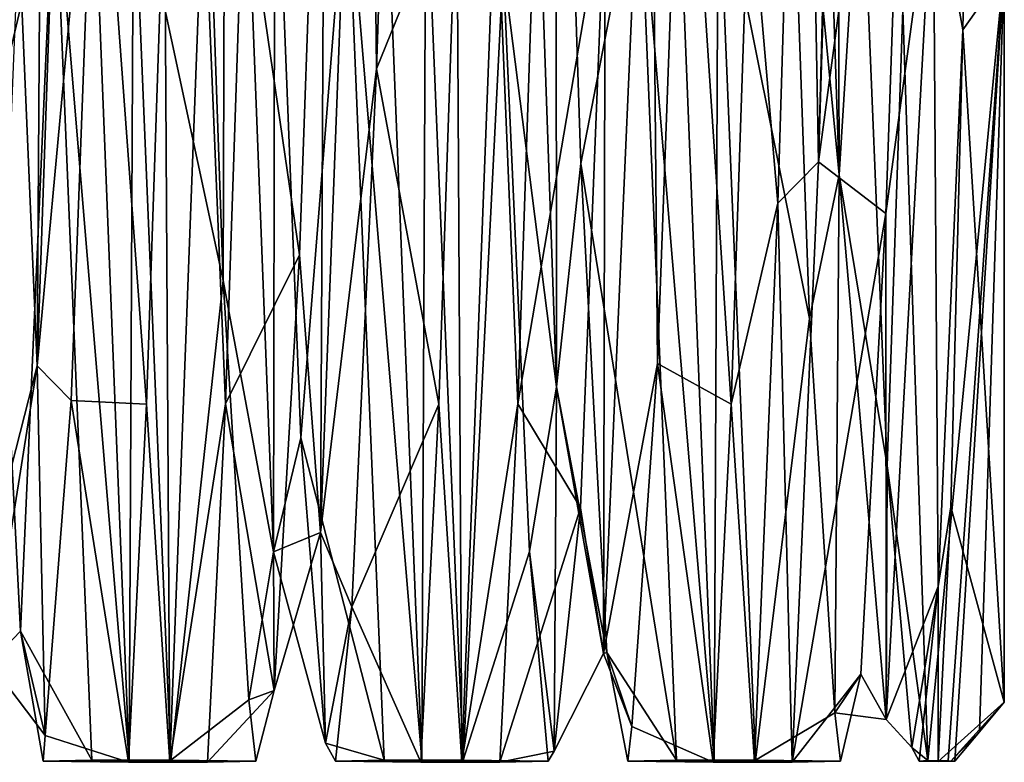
# Model space of a CAD drawing. Header units: millimetres. Extents: x -112 to 112, y -106 to 1587.
# Tile 55 of 158: x 19.09 to 25.2, y 73.73 to 78.33. Entities that reach past the tile are written whole.
import ezdxf

# ---------------------------------------------------------------- set-up
doc = ezdxf.new("R2010")
doc.units = ezdxf.units.MM
doc.header["$LTSCALE"] = 65.185185
for name, color, linetype in [('443', 7, 'CONTINUOUS'), ('444', 7, 'CONTINUOUS'), ('445', 7, 'CONTINUOUS'), ('450', 7, 'CONTINUOUS'), ('451', 7, 'CONTINUOUS'), ('452', 7, 'CONTINUOUS'), ('454', 7, 'CONTINUOUS'), ('455', 7, 'CONTINUOUS'), ('457', 7, 'CONTINUOUS'), ('458', 7, 'CONTINUOUS'), ('459', 7, 'CONTINUOUS'), ('460', 7, 'CONTINUOUS'), ('461', 7, 'CONTINUOUS'), ('462', 7, 'CONTINUOUS'), ('463', 7, 'CONTINUOUS'), ('465', 7, 'CONTINUOUS')]:
    doc.layers.add(name, color=color, linetype=linetype)

msp = doc.modelspace()

# ---------------------------------------------------------------- linework, layer by layer
at = {"layer": '443', "linetype": 'CONTINUOUS'}
for points in [[(24.2212, 83.0838, -10.2658), (24.626, 81.7552, -9.2958), (24.0474, 77.4535, -8.508), (24.2212, 83.0838, -10.2658)], [(24.626, 81.7552, -9.2958), (24.4649, 77.1315, -7.1885), (24.0474, 77.4535, -8.508), (24.626, 81.7552, -9.2958)], [(20.8272, 76.8768, -6.9655), (20.4785, 79.2624, -9.4813), (20.9873, 81.4284, -9.239), (20.8272, 76.8768, -6.9655)], [(20.1966, 81.2092, 9.1944), (19.7967, 79.3108, 9.5013), (20.3533, 76.716, 6.8159), (20.1966, 81.2092, 9.1944)], [(23.9919, 76.4811, 6.5845), (23.8337, 80.8966, 9.121), (23.4247, 79.3108, 9.5013), (23.9919, 76.4811, 6.5845)], [(19.7967, 79.3108, 9.5013), (20.0274, 73.7418, 3.9928), (20.3533, 76.716, 6.8159), (19.7967, 79.3108, 9.5013)], [(21.6107, 79.3108, 9.5013), (21.8414, 73.7418, 3.9928), (22.0907, 78.661, 8.2399), (21.6107, 79.3108, 9.5013)], [(23.6554, 73.7418, 3.9928), (23.9919, 76.4811, 6.5845), (23.4247, 79.3108, 9.5013), (23.6554, 73.7418, 3.9928)], [(20.3675, 75.9524, -7.2714), (20.4785, 79.2624, -9.4813), (20.8272, 76.8768, -6.9655), (20.3675, 75.9524, -7.2714)], [(22.1815, 75.9524, -7.2714), (22.2925, 79.2624, -9.4813), (22.7237, 79.1307, -8.4817), (22.1815, 75.9524, -7.2714)], [(22.5704, 75.3066, -5.1178), (22.1815, 75.9524, -7.2714), (22.7237, 79.1307, -8.4817), (22.5704, 75.3066, -5.1178)], [(22.0907, 78.661, 8.2399), (21.8414, 73.7418, 3.9928), (22.2542, 75.0351, 4.6726), (22.0907, 78.661, 8.2399)], [(24.0474, 77.4535, -8.508), (24.4649, 77.1315, -7.1885), (23.8844, 73.7282, -3.9606), (24.0474, 77.4535, -8.508)], [(24.4649, 77.1315, -7.1885), (24.3091, 74.2736, -2.9696), (23.8844, 73.7282, -3.9606), (24.4649, 77.1315, -7.1885)], [(20.6704, 74.1738, -2.6507), (20.3675, 75.9524, -7.2714), (20.8272, 76.8768, -6.9655), (20.6704, 74.1738, -2.6507)], [(20.3533, 76.716, 6.8159), (20.0274, 73.7418, 3.9928), (20.5118, 74.1146, 2.44), (20.3533, 76.716, 6.8159)], [(24.1493, 74.0337, 2.1165), (23.9919, 76.4811, 6.5845), (23.6554, 73.7418, 3.9928), (24.1493, 74.0337, 2.1165)], [(20.2564, 73.7282, -3.9606), (20.3675, 75.9524, -7.2714), (20.6704, 74.1738, -2.6507), (20.2564, 73.7282, -3.9606)], [(22.0704, 73.7282, -3.9606), (22.1815, 75.9524, -7.2714), (22.5704, 75.3066, -5.1178), (22.0704, 73.7282, -3.9606)], [(22.407, 73.7962, -0.2595), (22.0704, 73.7282, -3.9606), (22.5704, 75.3066, -5.1178), (22.407, 73.7962, -0.2595)], [(21.8414, 73.7418, 3.9928), (22.3692, 73.735, -0.0114), (22.2542, 75.0351, 4.6726), (21.8414, 73.7418, 3.9928)], [(22.2542, 75.0351, 4.6726), (22.3692, 73.735, -0.0114), (22.407, 73.7962, -0.2595), (22.2542, 75.0351, 4.6726)], [(23.8844, 73.7282, -3.9606), (24.3091, 74.2736, -2.9696), (24.1832, 73.735, -0.0114), (23.8844, 73.7282, -3.9606)], [(24.3091, 74.2736, -2.9696), (24.1493, 74.0337, 2.1165), (24.1832, 73.735, -0.0114), (24.3091, 74.2736, -2.9696)], [(20.5552, 73.735, -0.0114), (20.2564, 73.7282, -3.9606), (20.6704, 74.1738, -2.6507), (20.5552, 73.735, -0.0114)], [(20.5118, 74.1146, 2.44), (20.5552, 73.735, -0.0114), (20.6704, 74.1738, -2.6507), (20.5118, 74.1146, 2.44)], [(20.0274, 73.7418, 3.9928), (20.5552, 73.735, -0.0114), (20.5118, 74.1146, 2.44), (20.0274, 73.7418, 3.9928)], [(24.1832, 73.735, -0.0114), (24.1493, 74.0337, 2.1165), (23.6554, 73.7418, 3.9928), (24.1832, 73.735, -0.0114)], [(22.3692, 73.735, -0.0114), (22.0704, 73.7282, -3.9606), (22.407, 73.7962, -0.2595), (22.3692, 73.735, -0.0114)]]:
    msp.add_3dface(points, dxfattribs=at)
at = {"layer": '444', "linetype": 'CONTINUOUS'}
for points in [[(21.8025, 79.2614, -9.4695), (21.8332, 73.7276, -4.3092), (21.691, 75.9488, -7.253), (21.8025, 79.2614, -9.4695)], [(22.0457, 79.2512, -9.6281), (21.8332, 73.7276, -4.3092), (21.8025, 79.2614, -9.4695), (22.0457, 79.2512, -9.6281)], [(22.0457, 79.2512, -9.6281), (22.1815, 75.9524, -7.2714), (21.8332, 73.7276, -4.3092), (22.0457, 79.2512, -9.6281)], [(22.2925, 79.2624, -9.4813), (22.1815, 75.9524, -7.2714), (22.0457, 79.2512, -9.6281), (22.2925, 79.2624, -9.4813)], [(21.8332, 73.7276, -4.3092), (21.5796, 73.7283, -3.9336), (21.691, 75.9488, -7.253), (21.8332, 73.7276, -4.3092)], [(22.1815, 75.9524, -7.2714), (22.0704, 73.7282, -3.9606), (21.8332, 73.7276, -4.3092), (22.1815, 75.9524, -7.2714)]]:
    msp.add_3dface(points, dxfattribs=at)
at = {"layer": '445', "linetype": 'CONTINUOUS'}
for points in [[(21.4686, 82.8801, -9.402), (21.8025, 79.2614, -9.4695), (21.3052, 78.0295, -7.8589), (21.4686, 82.8801, -9.402)], [(18.9324, 77.7226, 7.6483), (19.3067, 79.3094, 9.4895), (18.7791, 82.5019, 9.3813), (18.9324, 77.7226, 7.6483)], [(22.5715, 77.4423, 7.4396), (22.9347, 79.3094, 9.4895), (22.4175, 82.1573, 9.3494), (22.5715, 77.4423, 7.4396)], [(23.2053, 80.4944, -9.0099), (23.505, 75.9488, -7.253), (23.0488, 76.2011, -6.2862), (23.2053, 80.4944, -9.0099)], [(23.6165, 79.2614, -9.4695), (23.505, 75.9488, -7.253), (23.2053, 80.4944, -9.0099), (23.6165, 79.2614, -9.4695)], [(19.5663, 80.1675, -8.9052), (19.877, 75.9488, -7.253), (19.4107, 75.9721, -6.0215), (19.5663, 80.1675, -8.9052)], [(19.9885, 79.2614, -9.4695), (19.877, 75.9488, -7.253), (19.5663, 80.1675, -8.9052), (19.9885, 79.2614, -9.4695)], [(20.835, 75.74, 5.7313), (21.1207, 79.3094, 9.4895), (20.6731, 79.8171, 8.7782), (20.835, 75.74, 5.7313)], [(24.4722, 75.5667, 5.4984), (24.5713, 78.3967, 8.5986), (24.3098, 79.5439, 8.6678), (24.4722, 75.5667, 5.4984)], [(19.0949, 74.5406, 3.676), (19.3067, 79.3094, 9.4895), (18.9324, 77.7226, 7.6483), (19.0949, 74.5406, 3.676)], [(19.5379, 73.7417, 3.9658), (19.3067, 79.3094, 9.4895), (19.0949, 74.5406, 3.676), (19.5379, 73.7417, 3.9658)], [(21.3519, 73.7417, 3.9658), (21.1207, 79.3094, 9.4895), (20.835, 75.74, 5.7313), (21.3519, 73.7417, 3.9658)], [(23.1659, 73.7417, 3.9658), (22.9347, 79.3094, 9.4895), (22.5715, 77.4423, 7.4396), (23.1659, 73.7417, 3.9658)], [(21.8025, 79.2614, -9.4695), (21.691, 75.9488, -7.253), (21.3052, 78.0295, -7.8589), (21.8025, 79.2614, -9.4695)], [(24.7245, 73.7384, 1.9803), (24.5713, 78.3967, 8.5986), (24.4722, 75.5667, 5.4984), (24.7245, 73.7384, 1.9803)], [(24.9421, 78.2729, -8.0139), (24.869, 75.3128, -5.2857), (24.7889, 74.8178, -4.2706), (24.9421, 78.2729, -8.0139)], [(21.3052, 78.0295, -7.8589), (21.691, 75.9488, -7.253), (21.1519, 74.6921, -4.0144), (21.3052, 78.0295, -7.8589)], [(22.7333, 74.4089, 3.3492), (23.1659, 73.7417, 3.9658), (22.5715, 77.4423, 7.4396), (22.7333, 74.4089, 3.3492)], [(23.0488, 76.2011, -6.2862), (23.3936, 73.7283, -3.9336), (22.8884, 73.9507, -1.7172), (23.0488, 76.2011, -6.2862)], [(23.505, 75.9488, -7.253), (23.3936, 73.7283, -3.9336), (23.0488, 76.2011, -6.2862), (23.505, 75.9488, -7.253)], [(19.4107, 75.9721, -6.0215), (19.7656, 73.7283, -3.9336), (19.2493, 73.8936, -1.3746), (19.4107, 75.9721, -6.0215)], [(19.877, 75.9488, -7.253), (19.7656, 73.7283, -3.9336), (19.4107, 75.9721, -6.0215), (19.877, 75.9488, -7.253)], [(21.691, 75.9488, -7.253), (21.5796, 73.7283, -3.9336), (21.1519, 74.6921, -4.0144), (21.691, 75.9488, -7.253)], [(20.989, 73.8464, 1.0036), (21.3519, 73.7417, 3.9658), (20.835, 75.74, 5.7313), (20.989, 73.8464, 1.0036)], [(24.6256, 73.8204, 0.7207), (24.7245, 73.7384, 1.9803), (24.4722, 75.5667, 5.4984), (24.6256, 73.8204, 0.7207)], [(24.869, 75.3128, -5.2857), (24.7896, 73.7324, -1.5208), (24.7889, 74.8178, -4.2706), (24.869, 75.3128, -5.2857)], [(24.7889, 74.8178, -4.2706), (24.6727, 73.7353, 0.1922), (24.6256, 73.8204, 0.7207), (24.7889, 74.8178, -4.2706)], [(24.7896, 73.7324, -1.5208), (24.6727, 73.7353, 0.1922), (24.7889, 74.8178, -4.2706), (24.7896, 73.7324, -1.5208)], [(21.1519, 74.6921, -4.0144), (21.0502, 73.735, -0.0122), (20.989, 73.8464, 1.0036), (21.1519, 74.6921, -4.0144)], [(21.5796, 73.7283, -3.9336), (21.0502, 73.735, -0.0122), (21.1519, 74.6921, -4.0144), (21.5796, 73.7283, -3.9336)], [(19.2362, 73.735, -0.0122), (19.5379, 73.7417, 3.9658), (19.0949, 74.5406, 3.676), (19.2362, 73.735, -0.0122)], [(19.2493, 73.8936, -1.3746), (19.2362, 73.735, -0.0122), (19.0949, 74.5406, 3.676), (19.2493, 73.8936, -1.3746)], [(22.8642, 73.735, -0.0122), (23.1659, 73.7417, 3.9658), (22.7333, 74.4089, 3.3492), (22.8642, 73.735, -0.0122)], [(22.8884, 73.9507, -1.7172), (22.8642, 73.735, -0.0122), (22.7333, 74.4089, 3.3492), (22.8884, 73.9507, -1.7172)], [(23.3936, 73.7283, -3.9336), (22.8642, 73.735, -0.0122), (22.8884, 73.9507, -1.7172), (23.3936, 73.7283, -3.9336)], [(19.7656, 73.7283, -3.9336), (19.2362, 73.735, -0.0122), (19.2493, 73.8936, -1.3746), (19.7656, 73.7283, -3.9336)], [(21.0502, 73.735, -0.0122), (21.3519, 73.7417, 3.9658), (20.989, 73.8464, 1.0036), (21.0502, 73.735, -0.0122)], [(24.6727, 73.7353, 0.1922), (24.7245, 73.7384, 1.9803), (24.6256, 73.8204, 0.7207), (24.6727, 73.7353, 0.1922)]]:
    msp.add_3dface(points, dxfattribs=at)
at = {"layer": '450', "linetype": 'CONTINUOUS'}
for points in [[(19.3067, 79.3094, 9.4895), (19.7708, 73.7424, 4.3411), (19.5438, 79.4255, 9.6978), (19.3067, 79.3094, 9.4895)], [(19.7708, 73.7424, 4.3411), (19.7967, 79.3108, 9.5013), (19.5438, 79.4255, 9.6978), (19.7708, 73.7424, 4.3411)], [(19.3067, 79.3094, 9.4895), (19.5379, 73.7417, 3.9658), (19.7708, 73.7424, 4.3411), (19.3067, 79.3094, 9.4895)], [(20.0274, 73.7418, 3.9928), (19.7967, 79.3108, 9.5013), (19.7708, 73.7424, 4.3411), (20.0274, 73.7418, 3.9928)]]:
    msp.add_3dface(points, dxfattribs=at)
at = {"layer": '451', "linetype": 'CONTINUOUS'}
for points in [[(20.5552, 73.735, -0.0114), (20.0274, 73.7418, 3.9928), (19.2362, 73.735, -0.0122), (20.5552, 73.735, -0.0114)], [(20.0274, 73.7418, 3.9928), (19.5379, 73.7417, 3.9658), (19.2362, 73.735, -0.0122), (20.0274, 73.7418, 3.9928)], [(19.5379, 73.7417, 3.9658), (20.0274, 73.7418, 3.9928), (19.7708, 73.7424, 4.3411), (19.5379, 73.7417, 3.9658)], [(20.5552, 73.735, -0.0114), (19.2362, 73.735, -0.0122), (19.7656, 73.7283, -3.9336), (20.5552, 73.735, -0.0114)], [(20.2564, 73.7282, -3.9606), (20.5552, 73.735, -0.0114), (19.7656, 73.7283, -3.9336), (20.2564, 73.7282, -3.9606)], [(20.2564, 73.7282, -3.9606), (19.7656, 73.7283, -3.9336), (20.0221, 73.7276, -4.3093), (20.2564, 73.7282, -3.9606)]]:
    msp.add_3dface(points, dxfattribs=at)
at = {"layer": '452', "linetype": 'CONTINUOUS'}
for points in [[(19.877, 75.9488, -7.253), (19.9885, 79.2614, -9.4695), (20.0221, 73.7276, -4.3093), (19.877, 75.9488, -7.253)], [(20.0221, 73.7276, -4.3093), (19.9885, 79.2614, -9.4695), (20.2317, 79.2512, -9.6281), (20.0221, 73.7276, -4.3093)], [(20.3675, 75.9524, -7.2714), (20.0221, 73.7276, -4.3093), (20.2317, 79.2512, -9.6281), (20.3675, 75.9524, -7.2714)], [(20.4785, 79.2624, -9.4813), (20.3675, 75.9524, -7.2714), (20.2317, 79.2512, -9.6281), (20.4785, 79.2624, -9.4813)], [(19.7656, 73.7283, -3.9336), (19.877, 75.9488, -7.253), (20.0221, 73.7276, -4.3093), (19.7656, 73.7283, -3.9336)], [(20.3675, 75.9524, -7.2714), (20.2564, 73.7282, -3.9606), (20.0221, 73.7276, -4.3093), (20.3675, 75.9524, -7.2714)]]:
    msp.add_3dface(points, dxfattribs=at)
at = {"layer": '454', "linetype": 'CONTINUOUS'}
for points in [[(21.1207, 79.3094, 9.4895), (21.5848, 73.7424, 4.3411), (21.3578, 79.4255, 9.6978), (21.1207, 79.3094, 9.4895)], [(21.5848, 73.7424, 4.3411), (21.6107, 79.3108, 9.5013), (21.3578, 79.4255, 9.6978), (21.5848, 73.7424, 4.3411)], [(21.1207, 79.3094, 9.4895), (21.3519, 73.7417, 3.9658), (21.5848, 73.7424, 4.3411), (21.1207, 79.3094, 9.4895)], [(21.8414, 73.7418, 3.9928), (21.6107, 79.3108, 9.5013), (21.5848, 73.7424, 4.3411), (21.8414, 73.7418, 3.9928)]]:
    msp.add_3dface(points, dxfattribs=at)
at = {"layer": '455', "linetype": 'CONTINUOUS'}
for points in [[(22.3692, 73.735, -0.0114), (21.8414, 73.7418, 3.9928), (21.0502, 73.735, -0.0122), (22.3692, 73.735, -0.0114)], [(21.8414, 73.7418, 3.9928), (21.3519, 73.7417, 3.9658), (21.0502, 73.735, -0.0122), (21.8414, 73.7418, 3.9928)], [(21.3519, 73.7417, 3.9658), (21.8414, 73.7418, 3.9928), (21.5848, 73.7424, 4.3411), (21.3519, 73.7417, 3.9658)], [(21.5796, 73.7283, -3.9336), (22.3692, 73.735, -0.0114), (21.0502, 73.735, -0.0122), (21.5796, 73.7283, -3.9336)], [(22.0704, 73.7282, -3.9606), (22.3692, 73.735, -0.0114), (21.5796, 73.7283, -3.9336), (22.0704, 73.7282, -3.9606)], [(22.0704, 73.7282, -3.9606), (21.5796, 73.7283, -3.9336), (21.8332, 73.7276, -4.3092), (22.0704, 73.7282, -3.9606)]]:
    msp.add_3dface(points, dxfattribs=at)
at = {"layer": '457', "linetype": 'CONTINUOUS'}
for points in [[(22.9347, 79.3094, 9.4895), (23.3988, 73.7424, 4.3411), (23.1718, 79.4255, 9.6978), (22.9347, 79.3094, 9.4895)], [(23.3988, 73.7424, 4.3411), (23.4247, 79.3108, 9.5013), (23.1718, 79.4255, 9.6978), (23.3988, 73.7424, 4.3411)], [(22.9347, 79.3094, 9.4895), (23.1659, 73.7417, 3.9658), (23.3988, 73.7424, 4.3411), (22.9347, 79.3094, 9.4895)], [(23.6554, 73.7418, 3.9928), (23.4247, 79.3108, 9.5013), (23.3988, 73.7424, 4.3411), (23.6554, 73.7418, 3.9928)]]:
    msp.add_3dface(points, dxfattribs=at)
at = {"layer": '458', "linetype": 'CONTINUOUS'}
for points in [[(24.1832, 73.735, -0.0114), (23.6554, 73.7418, 3.9928), (22.8642, 73.735, -0.0122), (24.1832, 73.735, -0.0114)], [(23.6554, 73.7418, 3.9928), (23.1659, 73.7417, 3.9658), (22.8642, 73.735, -0.0122), (23.6554, 73.7418, 3.9928)], [(23.1659, 73.7417, 3.9658), (23.6554, 73.7418, 3.9928), (23.3988, 73.7424, 4.3411), (23.1659, 73.7417, 3.9658)], [(24.1832, 73.735, -0.0114), (22.8642, 73.735, -0.0122), (23.3936, 73.7283, -3.9336), (24.1832, 73.735, -0.0114)], [(23.8844, 73.7282, -3.9606), (24.1832, 73.735, -0.0114), (23.3936, 73.7283, -3.9336), (23.8844, 73.7282, -3.9606)], [(23.8844, 73.7282, -3.9606), (23.3936, 73.7283, -3.9336), (23.6501, 73.7276, -4.3093), (23.8844, 73.7282, -3.9606)]]:
    msp.add_3dface(points, dxfattribs=at)
at = {"layer": '459', "linetype": 'CONTINUOUS'}
for points in [[(24.2212, 83.0838, -10.2658), (24.0474, 77.4535, -8.508), (24.2144, 83.0154, -10.2729), (24.2212, 83.0838, -10.2658)], [(24.2144, 83.0154, -10.2729), (24.0474, 77.4535, -8.508), (24.2085, 82.9669, -10.2789), (24.2144, 83.0154, -10.2729)], [(24.2085, 82.9669, -10.2789), (24.0474, 77.4535, -8.508), (24.2033, 82.9329, -10.2843), (24.2085, 82.9669, -10.2789)], [(24.2033, 82.9329, -10.2843), (24.0474, 77.4535, -8.508), (24.1986, 82.9094, -10.2893), (24.2033, 82.9329, -10.2843)], [(24.1986, 82.9094, -10.2893), (24.0474, 77.4535, -8.508), (24.194, 82.8941, -10.2944), (24.1986, 82.9094, -10.2893)], [(24.0474, 77.4535, -8.508), (23.9562, 82.4805, -10.3816), (24.189, 82.8863, -10.3001), (24.0474, 77.4535, -8.508)], [(24.194, 82.8941, -10.2944), (24.0474, 77.4535, -8.508), (24.189, 82.8863, -10.3001), (24.194, 82.8941, -10.2944)], [(23.7938, 77.1967, -8.5001), (23.6165, 79.2614, -9.4695), (23.9562, 82.4805, -10.3816), (23.7938, 77.1967, -8.5001)], [(24.0474, 77.4535, -8.508), (23.7938, 77.1967, -8.5001), (23.9562, 82.4805, -10.3816), (24.0474, 77.4535, -8.508)], [(23.505, 75.9488, -7.253), (23.6165, 79.2614, -9.4695), (23.7938, 77.1967, -8.5001), (23.505, 75.9488, -7.253)], [(24.0474, 77.4535, -8.508), (23.8844, 73.7282, -3.9606), (23.7938, 77.1967, -8.5001), (24.0474, 77.4535, -8.508)], [(23.6501, 73.7276, -4.3093), (23.505, 75.9488, -7.253), (23.7938, 77.1967, -8.5001), (23.6501, 73.7276, -4.3093)], [(23.8844, 73.7282, -3.9606), (23.6501, 73.7276, -4.3093), (23.7938, 77.1967, -8.5001), (23.8844, 73.7282, -3.9606)], [(23.3936, 73.7283, -3.9336), (23.505, 75.9488, -7.253), (23.6501, 73.7276, -4.3093), (23.3936, 73.7283, -3.9336)]]:
    msp.add_3dface(points, dxfattribs=at)
at = {"layer": '460', "linetype": 'CONTINUOUS'}
for points in [[(24.9421, 78.2729, -8.0139), (24.9719, 79.7734, -8.723), (25.2, 78.6366, -7.8731), (24.9421, 78.2729, -8.0139)], [(25.2, 74.1, 0.0155), (24.9421, 78.2729, -8.0139), (25.2, 78.6366, -7.8731), (25.2, 74.1, 0.0155)], [(24.869, 75.3128, -5.2857), (24.9421, 78.2729, -8.0139), (25.2, 74.1, 0.0155), (24.869, 75.3128, -5.2857)], [(24.7896, 73.7324, -1.5208), (24.869, 75.3128, -5.2857), (25.2, 74.1, 0.0155), (24.7896, 73.7324, -1.5208)], [(24.8677, 73.7337, -0.7513), (24.7896, 73.7324, -1.5208), (25.2, 74.1, 0.0155), (24.8677, 73.7337, -0.7513)], [(25.0469, 73.9175, 0.0158), (24.8677, 73.7337, -0.7513), (25.2, 74.1, 0.0155), (25.0469, 73.9175, 0.0158)], [(24.8937, 73.735, 0.0161), (24.8677, 73.7337, -0.7513), (25.0469, 73.9175, 0.0158), (24.8937, 73.735, 0.0161)]]:
    msp.add_3dface(points, dxfattribs=at)
at = {"layer": '461', "linetype": 'CONTINUOUS'}
for points in [[(25.2, 74.1, 0.0155), (25.2, 78.6366, -7.8731), (25.2, 87.7365, -7.8886), (25.2, 74.1, 0.0155)], [(25.2, 74.1, 0.0155), (25.2, 87.7365, -7.8886), (25.2, 78.6635, 7.8886), (25.2, 74.1, 0.0155)]]:
    msp.add_3dface(points, dxfattribs=at)
at = {"layer": '462', "linetype": 'CONTINUOUS'}
for points in [[(24.5713, 78.3967, 8.5986), (24.7245, 73.7384, 1.9803), (25.2, 78.6635, 7.8886), (24.5713, 78.3967, 8.5986)], [(25.2, 78.6635, 7.8886), (24.7245, 73.7384, 1.9803), (24.8513, 73.7367, 0.9958), (25.2, 78.6635, 7.8886)], [(24.8937, 73.735, 0.0161), (25.2, 78.6635, 7.8886), (24.8513, 73.7367, 0.9958), (24.8937, 73.735, 0.0161)], [(24.8937, 73.735, 0.0161), (25.0469, 73.9175, 0.0158), (25.2, 78.6635, 7.8886), (24.8937, 73.735, 0.0161)], [(25.0469, 73.9175, 0.0158), (25.2, 74.1, 0.0155), (25.2, 78.6635, 7.8886), (25.0469, 73.9175, 0.0158)]]:
    msp.add_3dface(points, dxfattribs=at)
at = {"layer": '463', "linetype": 'CONTINUOUS'}
for points in [[(24.7245, 73.7384, 1.9803), (24.6727, 73.7353, 0.1922), (24.8513, 73.7367, 0.9958), (24.7245, 73.7384, 1.9803)], [(24.6727, 73.7353, 0.1922), (24.8937, 73.735, 0.0161), (24.8513, 73.7367, 0.9958), (24.6727, 73.7353, 0.1922)], [(24.6727, 73.7353, 0.1922), (24.7896, 73.7324, -1.5208), (24.8937, 73.735, 0.0161), (24.6727, 73.7353, 0.1922)], [(24.7896, 73.7324, -1.5208), (24.8677, 73.7337, -0.7513), (24.8937, 73.735, 0.0161), (24.7896, 73.7324, -1.5208)]]:
    msp.add_3dface(points, dxfattribs=at)
at = {"layer": '465', "linetype": 'CONTINUOUS'}
for points in [[(23.8337, 80.8966, 9.121), (24.1743, 77.3721, 7.216), (23.8819, 86.2459, 8.7611), (23.8337, 80.8966, 9.121)], [(24.1743, 77.3721, 7.216), (24.1556, 84.5907, 9.304), (23.8819, 86.2459, 8.7611), (24.1743, 77.3721, 7.216)], [(19.2494, 83.8393, -9.3855), (19.4922, 84.6628, -9.1595), (19.1984, 76.1875, -6.0714), (19.2494, 83.8393, -9.3855)], [(19.4922, 84.6628, -9.1595), (19.5663, 80.1675, -8.9052), (19.1984, 76.1875, -6.0714), (19.4922, 84.6628, -9.1595)], [(24.3098, 79.5439, 8.6678), (24.1556, 84.5907, 9.304), (24.1743, 77.3721, 7.216), (24.3098, 79.5439, 8.6678)], [(22.0907, 78.661, 8.2399), (22.4205, 76.057, 5.9171), (22.1282, 84.4486, 9.1911), (22.0907, 78.661, 8.2399)], [(22.4205, 76.057, 5.9171), (22.4175, 82.1573, 9.3494), (22.1282, 84.4486, 9.1911), (22.4205, 76.057, 5.9171)], [(19.0862, 78.8602, -8.3466), (19.2494, 83.8393, -9.3855), (19.1984, 76.1875, -6.0714), (19.0862, 78.8602, -8.3466)], [(20.9873, 81.4284, -9.239), (21.2506, 82.8666, -9.2695), (20.9579, 75.1526, -4.6125), (20.9873, 81.4284, -9.239)], [(21.2506, 82.8666, -9.2695), (21.3052, 78.0295, -7.8589), (20.9579, 75.1526, -4.6125), (21.2506, 82.8666, -9.2695)], [(21.4686, 82.8801, -9.402), (21.3052, 78.0295, -7.8589), (21.2506, 82.8666, -9.2695), (21.4686, 82.8801, -9.402)], [(20.1966, 81.2092, 9.1944), (20.3533, 76.716, 6.8159), (20.3721, 82.6246, 9.2575), (20.1966, 81.2092, 9.1944)], [(20.3533, 76.716, 6.8159), (20.6651, 75.0337, 4.3984), (20.3721, 82.6246, 9.2575), (20.3533, 76.716, 6.8159)], [(20.6651, 75.0337, 4.3984), (20.6731, 79.8171, 8.7782), (20.3721, 82.6246, 9.2575), (20.6651, 75.0337, 4.3984)], [(22.5715, 77.4423, 7.4396), (22.4175, 82.1573, 9.3494), (22.4205, 76.057, 5.9171), (22.5715, 77.4423, 7.4396)], [(24.4649, 77.1315, -7.1885), (24.626, 81.7552, -9.2958), (24.7591, 79.2989, -8.4153), (24.4649, 77.1315, -7.1885)], [(20.8272, 76.8768, -6.9655), (20.9873, 81.4284, -9.239), (20.9579, 75.1526, -4.6125), (20.8272, 76.8768, -6.9655)], [(22.7237, 79.1307, -8.4817), (23.0051, 81.0427, -9.0211), (22.7128, 74.4017, -2.9367), (22.7237, 79.1307, -8.4817)], [(23.0051, 81.0427, -9.0211), (23.0488, 76.2011, -6.2862), (22.7128, 74.4017, -2.9367), (23.0051, 81.0427, -9.0211)], [(23.2053, 80.4944, -9.0099), (23.0488, 76.2011, -6.2862), (23.0051, 81.0427, -9.0211), (23.2053, 80.4944, -9.0099)], [(23.8337, 80.8966, 9.121), (23.9919, 76.4811, 6.5845), (24.1743, 77.3721, 7.216), (23.8337, 80.8966, 9.121)], [(19.5663, 80.1675, -8.9052), (19.4107, 75.9721, -6.0215), (19.1984, 76.1875, -6.0714), (19.5663, 80.1675, -8.9052)], [(20.835, 75.74, 5.7313), (20.6731, 79.8171, 8.7782), (20.6651, 75.0337, 4.3984), (20.835, 75.74, 5.7313)], [(24.9719, 79.7734, -8.723), (24.9421, 78.2729, -8.0139), (24.7591, 79.2989, -8.4153), (24.9719, 79.7734, -8.723)], [(24.4722, 75.5667, 5.4984), (24.3098, 79.5439, 8.6678), (24.1743, 77.3721, 7.216), (24.4722, 75.5667, 5.4984)], [(24.4649, 77.1315, -7.1885), (24.7591, 79.2989, -8.4153), (24.4666, 73.9941, -1.1344), (24.4649, 77.1315, -7.1885)], [(24.7591, 79.2989, -8.4153), (24.7889, 74.8178, -4.2706), (24.4666, 73.9941, -1.1344), (24.7591, 79.2989, -8.4153)], [(24.9421, 78.2729, -8.0139), (24.7889, 74.8178, -4.2706), (24.7591, 79.2989, -8.4153), (24.9421, 78.2729, -8.0139)], [(22.5704, 75.3066, -5.1178), (22.7237, 79.1307, -8.4817), (22.7128, 74.4017, -2.9367), (22.5704, 75.3066, -5.1178)], [(18.9332, 75.1488, -4.8659), (19.0862, 78.8602, -8.3466), (19.1984, 76.1875, -6.0714), (18.9332, 75.1488, -4.8659)], [(22.0907, 78.661, 8.2399), (22.2542, 75.0351, 4.6726), (22.4205, 76.057, 5.9171), (22.0907, 78.661, 8.2399)], [(21.3052, 78.0295, -7.8589), (21.1519, 74.6921, -4.0144), (20.9579, 75.1526, -4.6125), (21.3052, 78.0295, -7.8589)], [(19.0949, 74.5406, 3.676), (18.9324, 77.7226, 7.6483), (18.9046, 74.3446, 2.76), (19.0949, 74.5406, 3.676)], [(22.7333, 74.4089, 3.3492), (22.5715, 77.4423, 7.4396), (22.4205, 76.057, 5.9171), (22.7333, 74.4089, 3.3492)], [(23.9919, 76.4811, 6.5845), (24.1493, 74.0337, 2.1165), (24.1743, 77.3721, 7.216), (23.9919, 76.4811, 6.5845)], [(24.1493, 74.0337, 2.1165), (24.4666, 73.9941, -1.1344), (24.1743, 77.3721, 7.216), (24.1493, 74.0337, 2.1165)], [(24.4666, 73.9941, -1.1344), (24.4722, 75.5667, 5.4984), (24.1743, 77.3721, 7.216), (24.4666, 73.9941, -1.1344)], [(24.3091, 74.2736, -2.9696), (24.4649, 77.1315, -7.1885), (24.4666, 73.9941, -1.1344), (24.3091, 74.2736, -2.9696)], [(20.6704, 74.1738, -2.6507), (20.8272, 76.8768, -6.9655), (20.9579, 75.1526, -4.6125), (20.6704, 74.1738, -2.6507)], [(20.3533, 76.716, 6.8159), (20.5118, 74.1146, 2.44), (20.6651, 75.0337, 4.3984), (20.3533, 76.716, 6.8159)], [(18.9332, 75.1488, -4.8659), (19.1984, 76.1875, -6.0714), (18.9046, 74.3446, 2.76), (18.9332, 75.1488, -4.8659)], [(19.1984, 76.1875, -6.0714), (19.2493, 73.8936, -1.3746), (18.9046, 74.3446, 2.76), (19.1984, 76.1875, -6.0714)], [(19.4107, 75.9721, -6.0215), (19.2493, 73.8936, -1.3746), (19.1984, 76.1875, -6.0714), (19.4107, 75.9721, -6.0215)], [(23.0488, 76.2011, -6.2862), (22.8884, 73.9507, -1.7172), (22.7128, 74.4017, -2.9367), (23.0488, 76.2011, -6.2862)], [(22.2542, 75.0351, 4.6726), (22.407, 73.7962, -0.2595), (22.4205, 76.057, 5.9171), (22.2542, 75.0351, 4.6726)], [(22.407, 73.7962, -0.2595), (22.7128, 74.4017, -2.9367), (22.4205, 76.057, 5.9171), (22.407, 73.7962, -0.2595)], [(22.7128, 74.4017, -2.9367), (22.7333, 74.4089, 3.3492), (22.4205, 76.057, 5.9171), (22.7128, 74.4017, -2.9367)], [(20.989, 73.8464, 1.0036), (20.835, 75.74, 5.7313), (20.6651, 75.0337, 4.3984), (20.989, 73.8464, 1.0036)], [(24.6256, 73.8204, 0.7207), (24.4722, 75.5667, 5.4984), (24.4666, 73.9941, -1.1344), (24.6256, 73.8204, 0.7207)], [(22.407, 73.7962, -0.2595), (22.5704, 75.3066, -5.1178), (22.7128, 74.4017, -2.9367), (22.407, 73.7962, -0.2595)], [(20.6704, 74.1738, -2.6507), (20.9579, 75.1526, -4.6125), (20.6651, 75.0337, 4.3984), (20.6704, 74.1738, -2.6507)], [(20.9579, 75.1526, -4.6125), (20.989, 73.8464, 1.0036), (20.6651, 75.0337, 4.3984), (20.9579, 75.1526, -4.6125)], [(21.1519, 74.6921, -4.0144), (20.989, 73.8464, 1.0036), (20.9579, 75.1526, -4.6125), (21.1519, 74.6921, -4.0144)], [(20.5118, 74.1146, 2.44), (20.6704, 74.1738, -2.6507), (20.6651, 75.0337, 4.3984), (20.5118, 74.1146, 2.44)], [(24.7889, 74.8178, -4.2706), (24.6256, 73.8204, 0.7207), (24.4666, 73.9941, -1.1344), (24.7889, 74.8178, -4.2706)], [(19.2493, 73.8936, -1.3746), (19.0949, 74.5406, 3.676), (18.9046, 74.3446, 2.76), (19.2493, 73.8936, -1.3746)], [(22.8884, 73.9507, -1.7172), (22.7333, 74.4089, 3.3492), (22.7128, 74.4017, -2.9367), (22.8884, 73.9507, -1.7172)], [(24.1493, 74.0337, 2.1165), (24.3091, 74.2736, -2.9696), (24.4666, 73.9941, -1.1344), (24.1493, 74.0337, 2.1165)]]:
    msp.add_3dface(points, dxfattribs=at)

doc.saveas('drawing.dxf')
